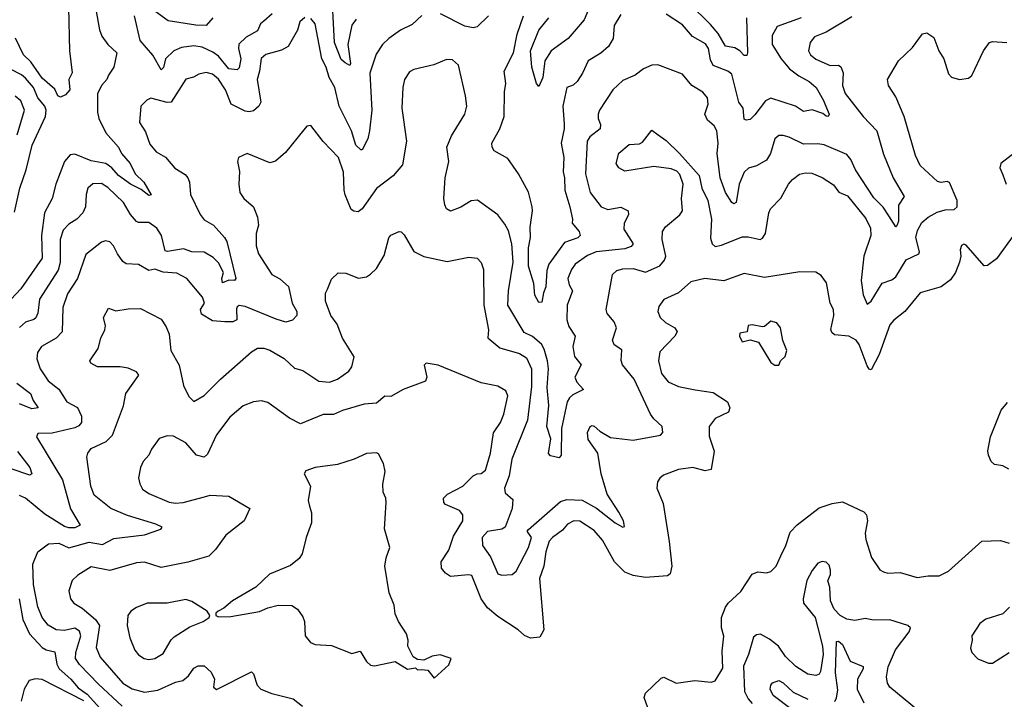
# Model space of a CAD drawing. Extents: x 1843161 to 1959474, y 907081 to 1016326.
# Tile 146 of 256: x 1869396 to 1874193, y 964776 to 968086. Entities that reach past the tile are written whole.
import ezdxf

# ---------------------------------------------------------------- set-up
doc = ezdxf.new("R2010")
doc.units = 0

msp = doc.modelspace()

# ---------------------------------------------------------------- linework, layer by layer
at = {"layer": '0CON20XD'}
for points in [[(1871035, 968087.9), (1871015, 968059.4), (1870995.3, 967965), (1871008.2, 967871.8), (1871005, 967862.9), (1870981.5, 967875), (1870962.7, 967892.7), (1870930.4, 967975), (1870915.3, 968255)], [(1869767.5, 968135), (1869785, 968036.7), (1869796.9, 968005), (1869825.4, 967965.4), (1869869.4, 967925), (1869854.7, 967855.3), (1869829.6, 967815), (1869820.5, 967795), (1869794.4, 967765), (1869775.5, 967725), (1869775.5, 967635), (1869781.1, 967605), (1869816.2, 967535), (1869877.5, 967465), (1869891.9, 967435), (1869935, 967385.7), (1869959.2, 967335), (1870000.9, 967295), (1870036.4, 967233.6), (1870025, 967230), (1869988.3, 967258.3), (1869935.6, 967285), (1869877.5, 967327.5), (1869844.7, 967365), (1869815.8, 967385.8), (1869745, 967399), (1869665, 967431.1), (1869642.4, 967427.6), (1869614, 967395), (1869572.5, 967285), (1869554.2, 967215.8), (1869516.5, 967145), (1869502.3, 967035), (1869505.2, 966924.8), (1869401.3, 966775), (1869354.5, 966725.5)], [(1869633.3, 968145), (1869639.1, 967935), (1869652.3, 967827.7), (1869636.2, 967795), (1869640.9, 967745), (1869619.5, 967720.5), (1869595, 967708.9), (1869581.4, 967715), (1869568, 967748), (1869505, 967800.9), (1869450.3, 967880.3), (1869415.4, 967915), (1869375.2, 967995.2)], [(1870337.5, 968095), (1870305, 968057.1), (1870255, 968058.8), (1870120.1, 968080.1), (1870055, 968127.5)], [(1872166.7, 968135), (1872146.8, 968085), (1872068.5, 967995), (1871985.6, 967935), (1871955, 967886.2), (1871952.8, 967872.8), (1871944.6, 967805), (1871925, 967760), (1871914, 967775), (1871891.8, 967855), (1871884.4, 967935), (1871925, 968034.5), (1871974.6, 968095)], [(1872936.9, 968095), (1872942.5, 967925), (1872938.1, 967911.9), (1872925, 967911.4), (1872904.6, 967934.6), (1872879.3, 967949.3), (1872835, 967957.5), (1872799.3, 968019.3), (1872761.9, 968061.9), (1872656.9, 968165)], [(1873450.5, 968099.5), (1873325, 968025.3), (1873268.1, 968001.9), (1873247.1, 967975), (1873238.9, 967935), (1873248.9, 967915), (1873275, 967893.8), (1873345, 967863.2), (1873385, 967864.5), (1873396.9, 967856.9), (1873407.5, 967827.5), (1873404.8, 967764.8), (1873416.8, 967726.8), (1873505, 967614.6), (1873571.8, 967545), (1873605, 967430.8), (1873651.5, 967315), (1873704.5, 967225), (1873677.9, 967182.1), (1873677.5, 967105), (1873668.8, 967081.2), (1873665, 967076.7), (1873630.5, 967130.5), (1873602.2, 967172.2), (1873557.7, 967217.7), (1873467.6, 967355), (1873445, 967405.3), (1873425, 967429.4), (1873315, 967476.7), (1873285, 967481.9), (1873215, 967479.6), (1873145, 967514.5), (1873115, 967522.7), (1873095, 967521.5), (1873075, 967505.8), (1873053.8, 967435), (1873035, 967402.5), (1872985, 967373.6), (1872946.4, 967363.6), (1872925, 967342.9), (1872901.9, 967285), (1872887.1, 967195), (1872875, 967189.1), (1872865.7, 967195), (1872834, 967245), (1872809.3, 967315), (1872793.6, 967435), (1872798.9, 967485), (1872792.5, 967545), (1872779.6, 967569.6), (1872746.9, 967596.9), (1872733.3, 967625), (1872749.6, 967675), (1872746.5, 967705), (1872725, 967732.7), (1872670.8, 967765), (1872625, 967820.6), (1872505, 967865.6), (1872475, 967864.3), (1872435, 967846.5), (1872395, 967816.4), (1872335, 967790.5), (1872285, 967744.4), (1872220.8, 967645), (1872214, 967626), (1872213.6, 967605), (1872226.2, 967575), (1872224.1, 967555), (1872173.9, 967516.1), (1872160.7, 967495), (1872151.9, 967335), (1872175.4, 967245), (1872229.4, 967175), (1872261.8, 967161.8), (1872325, 967172.1), (1872360, 967155), (1872362.3, 967135), (1872341.4, 967095), (1872339.2, 967065), (1872384.5, 966995), (1872375, 966981.1), (1872345, 966969.2), (1872205, 966955.2), (1872161.8, 966938.2), (1872102.9, 966895), (1872085, 966869.4), (1872067.1, 966825), (1872072.7, 966795), (1872089.1, 966765), (1872064.1, 966695), (1872062, 966625), (1872072, 966592), (1872102.8, 966545), (1872091.6, 966495), (1872099.2, 966445), (1872131.8, 966405), (1872100.4, 966345), (1872110, 966320), (1872142.5, 966285), (1872091.4, 966258.6), (1872074.7, 966245), (1872063.5, 966225), (1872036.2, 966095), (1872034, 965965), (1872025, 965952), (1871981.9, 965961.9), (1871972.5, 965972.5), (1871983.9, 966045), (1871964.7, 966104.7), (1871973.4, 966206.6), (1871966.4, 966295), (1871971.9, 966385), (1871967, 966425), (1871951.4, 966481.3), (1871938.2, 966505), (1871895, 966542.5), (1871853.3, 966563.3), (1871773.5, 966695), (1871776.8, 966765), (1871800.3, 966905), (1871793.6, 966993.6), (1871777.2, 967057.2), (1871759.7, 967089.7), (1871725.5, 967135.5), (1871627.3, 967207.3), (1871595, 967204.2), (1871545, 967172.5), (1871495, 967154.2), (1871476.2, 967165), (1871467.5, 967185), (1871462.2, 967215), (1871468.9, 967315), (1871486.5, 967395), (1871476.9, 967465), (1871499.1, 967520.9), (1871564.3, 967625), (1871574.3, 967665), (1871568, 967715), (1871533.3, 967865), (1871505, 967890), (1871475, 967891.2), (1871414.5, 967865.5), (1871316.4, 967843.6), (1871295, 967832.5), (1871270.6, 967795), (1871263.5, 967755), (1871257.8, 967655), (1871280, 967495), (1871260.6, 967379.4), (1871215.3, 967324.7), (1871135, 967263.5), (1871065, 967165.5), (1871045, 967150.5), (1871023.3, 967153.3), (1871011.7, 967161.7), (1870982.3, 967232.3), (1870976.4, 967255), (1870973.8, 967343.8), (1870949.1, 967415), (1870875, 967492.5), (1870815, 967570), (1870795, 967567.5), (1870781.2, 967548.8), (1870691.7, 967438.3), (1870643, 967397), (1870615, 967388), (1870505, 967434), (1870462.5, 967415), (1870458, 967395), (1870467, 967347), (1870464.4, 967285.6), (1870469.4, 967245), (1870487.5, 967215), (1870535.8, 967175), (1870554.4, 967125), (1870559.4, 967085), (1870548.1, 967045), (1870548.2, 966985), (1870559.1, 966945), (1870625.4, 966845.4), (1870663.4, 966823.4), (1870706.6, 966786.6), (1870723.6, 966705), (1870745.7, 966665), (1870746.9, 966645), (1870725, 966623.1), (1870693.4, 966613.4), (1870645, 966626.9), (1870495, 966688.9), (1870465.4, 966694.6), (1870455, 966687.5), (1870452.7, 966677.3), (1870454, 966625), (1870435, 966615.2), (1870395, 966613.8), (1870335, 966618.7), (1870281.2, 966651.2), (1870276.5, 966675), (1870296.8, 966705), (1870286.1, 966735), (1870210, 966825), (1870161.8, 966851.8), (1870095, 966856.7), (1870055, 966870.7), (1870025, 966863.8), (1869975, 966893.5), (1869915, 966896.4), (1869899.1, 966909.1), (1869872.5, 966945), (1869853.9, 966983.9), (1869835, 967004.3), (1869815, 967008.5), (1869795, 967002.2), (1869718.3, 966941.7), (1869677.9, 966825), (1869628.6, 966751.4), (1869606.8, 966685), (1869602.5, 966565), (1869574.7, 966535.3), (1869502.2, 966495), (1869482.9, 966465), (1869479.1, 966435), (1869496.2, 966385), (1869535, 966326.4), (1869586.5, 966286.5), (1869625.3, 966225.3), (1869677.6, 966197.6), (1869696.7, 966155), (1869698.1, 966125), (1869685, 966107.5), (1869665, 966097.8), (1869555, 966072.5), (1869485, 966070), (1869477.5, 966055), (1869604.8, 965844.8), (1869644.3, 965704.3), (1869691.2, 965625), (1869665, 965612.1), (1869635, 965611.2), (1869615, 965617.4), (1869518.5, 965678.5), (1869425, 965755.4), (1869395, 965768.5)], [(1870785, 968095.8), (1870761.4, 968075), (1870750, 968035), (1870704.6, 967955.4), (1870672.4, 967937.6), (1870595, 967917.1), (1870573, 967897), (1870565.2, 967835), (1870552.9, 967795), (1870570.7, 967685), (1870560.5, 967665), (1870535, 967642.2), (1870515, 967637.3), (1870495, 967640.7), (1870426.8, 967675), (1870399.3, 967745), (1870365, 967796.2), (1870335, 967820.5), (1870305, 967827.9), (1870269.1, 967820.9), (1870243.8, 967806.2), (1870205, 967795.7), (1870135, 967684.2), (1870115, 967681.9), (1870035, 967704), (1870015, 967693.8), (1869986.7, 967665), (1869980, 967585), (1870009.1, 967539.1), (1870030, 967480), (1870061.8, 967441.8), (1870107.1, 967417.1), (1870152.1, 967362.1), (1870202.3, 967332.3), (1870215.5, 967315.5), (1870223.5, 967295), (1870228.5, 967235), (1870275, 967137.1), (1870295, 967111.5), (1870340, 967085), (1870394.4, 967025), (1870405, 967005.8), (1870449.2, 966825), (1870442.5, 966815), (1870415, 966818.1), (1870385, 966804.3), (1870381.6, 966825), (1870388.5, 966855), (1870365, 966901.5), (1870338.4, 966928.4), (1870295, 966953), (1870235, 966956), (1870195, 966970.5), (1870117.1, 966957.1), (1870105, 966960.9), (1870086.4, 967035), (1870065, 967070), (1870025, 967098.9), (1869975, 967098.1), (1869965, 967103.1), (1869936.4, 967136.4), (1869902.8, 967195), (1869825, 967269.3), (1869795, 967287.7), (1869753.4, 967286.6), (1869728.9, 967265), (1869720.8, 967235), (1869717.5, 967175), (1869704.6, 967145), (1869675, 967114.6), (1869635, 967089.6), (1869608.8, 967061.2), (1869592.7, 967015), (1869593.5, 966903.5), (1869583.2, 966866.8), (1869492.5, 966725), (1869484, 966656), (1869475.3, 966634.7), (1869464.6, 966625.4), (1869425, 966612.1), (1869395, 966587.5)], [(1870626.8, 968115), (1870585, 968078.2), (1870568.9, 968065), (1870555, 968032.2), (1870499, 968001), (1870464, 967966), (1870461.6, 967945), (1870472.8, 967895), (1870465, 967852), (1870455, 967840.9), (1870415, 967846.7), (1870365, 967908.6), (1870337.4, 967927.4), (1870285, 967952.7), (1870245, 967958.4), (1870185, 967950.8), (1870147.5, 967935), (1870107.4, 967895), (1870096.5, 967853.5), (1870085, 967842.3), (1870045, 967913.9), (1869982.5, 967985), (1869955, 968104)], [(1871355, 968105.6), (1871308.3, 968061.7), (1871252, 968035), (1871195, 967994.4), (1871164.4, 967965), (1871132.7, 967917.3), (1871102.2, 967825), (1871111.4, 967645), (1871100.4, 967545), (1871092.5, 967505), (1871065, 967452.5), (1871058.3, 967451.7), (1871034.2, 967474.2), (1871012.1, 967545), (1870952.8, 967665), (1870931.9, 967755), (1870904.1, 967804.1), (1870889.2, 967855), (1870868.8, 967895), (1870835.3, 968065.3), (1870815, 968092)], [(1871679.4, 968105), (1871625, 968051.8), (1871605, 968045.9), (1871564, 968055), (1871445.8, 968114.2)], [(1872325, 968110.5), (1872292.9, 968057.1), (1872287.5, 967995), (1872265, 967955.6), (1872227.7, 967922.3), (1872165.6, 967885), (1872138.1, 967825), (1872111.4, 967785), (1872093, 967767), (1872062.2, 967755), (1872041.8, 967665), (1872048, 967578), (1872049.2, 967555), (1872033.8, 967485), (1872046.6, 967415), (1872044, 967345), (1872051.1, 967315), (1872052.3, 967255), (1872076.9, 967175), (1872089.6, 967115), (1872087.8, 967095), (1872122.1, 967055), (1872127.3, 967035), (1872115, 967023.1), (1872049.8, 967000.2), (1871974, 966896), (1871964.1, 966864.1), (1871959.6, 966785), (1871947.7, 966755), (1871940.3, 966709.7), (1871925, 966708.9), (1871905.4, 966745), (1871901.2, 966801.2), (1871874.8, 966885), (1871874.4, 966975), (1871885.2, 967025), (1871882.3, 967075), (1871894.1, 967155), (1871892.1, 967175), (1871875.2, 967245.2), (1871826, 967335), (1871775, 967409.6), (1871707.2, 967447.2), (1871697.5, 967465), (1871696.2, 967485), (1871736, 967555), (1871756, 967615), (1871757.4, 967735), (1871764.7, 967775), (1871755.9, 967835), (1871801.8, 967925), (1871820, 968015), (1871850, 968105)], [(1873203.8, 968095), (1873086.5, 968053.5), (1873061.3, 968008.7), (1873062.6, 967965), (1873105, 967895.5), (1873147.1, 967847.1), (1873192.5, 967812.5), (1873241.8, 967785), (1873275.7, 967755.8), (1873310.5, 967695), (1873339.6, 967625), (1873335.3, 967614.7), (1873325, 967615.5), (1873308.9, 967628.9), (1873256.4, 967646.4), (1873215, 967638.4), (1873175, 967664), (1873055, 967703.4), (1873028.8, 967691.2), (1872978, 967622), (1872955, 967600.5), (1872935, 967596.9), (1872925, 967602), (1872921.4, 967655), (1872900, 967685), (1872865, 967820), (1872845.7, 967835), (1872775, 967863.1), (1872760.9, 967890.9), (1872751.2, 967945), (1872737.6, 967967.6), (1872673.4, 968003.4), (1872625, 968060.4), (1872545, 968113.5)], [(1870895, 966773.3), (1870915, 966822.5), (1870947.5, 966852.5), (1870985, 966850.8), (1871047.3, 966827.3), (1871085, 966834.4), (1871105, 966845.8), (1871134.2, 966875), (1871172.4, 966937.6), (1871195, 967023.3), (1871205, 967036.2), (1871245, 967053.8), (1871255, 967053.3), (1871268.8, 967038.8), (1871316.7, 966956.7), (1871365, 966932.5), (1871478.3, 966908.3), (1871585, 966928.6), (1871624.3, 966924.3), (1871645, 966903.3), (1871655, 966870), (1871656.7, 966695), (1871680, 966575), (1871677.2, 966537.2), (1871735, 966487.1), (1871830.9, 966460.9), (1871865, 966439.5), (1871888.8, 966385), (1871889.6, 966299.6), (1871869.6, 966135), (1871793.7, 965945), (1871780, 965865), (1871757.9, 965805), (1871761.1, 965781.1), (1871798.8, 965748.8), (1871795.4, 965705), (1871760.5, 965615), (1871745, 965604.9), (1871675, 965594.1), (1871649, 965565), (1871650.2, 965525), (1871689.5, 965469.5), (1871725, 965388), (1871745, 965380), (1871795.9, 965384.1), (1871815, 965400), (1871874.3, 965515), (1871889.1, 965565), (1871869, 965595), (1871875, 965603.3), (1872030.6, 965739.4), (1872061.4, 965748.6), (1872136.3, 965746.3), (1872206.6, 965706.6), (1872296.9, 965635), (1872335, 965614), (1872343, 965617), (1872337.3, 965645), (1872315, 965687.5), (1872257.9, 965775), (1872229.1, 965875), (1872212.5, 965975), (1872165, 966041.2), (1872162.7, 966075), (1872175.7, 966104.3), (1872185, 966109.2), (1872195, 966105.8), (1872222.3, 966082.3), (1872275, 966051.2), (1872385, 966038.8), (1872517.3, 966062.7), (1872530, 966075), (1872525.5, 966105.5), (1872485, 966142.9), (1872470, 966165), (1872390.4, 966335), (1872332.5, 966405), (1872325.6, 966425.6), (1872328.8, 966478.8), (1872292.7, 966502.7), (1872284.4, 966524.4), (1872304, 966585), (1872292, 966615), (1872257.5, 966655), (1872253.1, 966675), (1872284.6, 966845.4), (1872305, 966864.4), (1872335, 966872.9), (1872385, 966873.8), (1872445, 966856.2), (1872515, 966887.1), (1872538.2, 966915), (1872544.6, 966935), (1872526.5, 967015), (1872526.9, 967055), (1872542.9, 967077.1), (1872612.9, 967135), (1872624.6, 967155.4), (1872620, 967215), (1872628.6, 967285), (1872612.4, 967332.4), (1872597.8, 967347.8), (1872569.7, 967359.7), (1872485, 967371.1), (1872345, 967348.8), (1872315, 967364), (1872301.4, 967385), (1872315, 967436.2), (1872365, 967477.5), (1872415, 967481.4), (1872430.9, 967489.1), (1872475, 967547.5), (1872506, 967525), (1872545, 967497.1), (1872611.2, 967435), (1872706.7, 967326.7), (1872719.5, 967265), (1872749.2, 967205), (1872765.7, 967115), (1872761.8, 967021.8), (1872769.6, 966995), (1872785, 966981.2), (1872815, 966987.3), (1872915, 967027.7), (1872945, 967028.2), (1873004.2, 967015.8), (1873015, 967022), (1873029.2, 967045), (1873045.3, 967145), (1873053.8, 967165), (1873104, 967216), (1873141.9, 967285), (1873161.7, 967308.3), (1873195, 967334.4), (1873225, 967340.4), (1873255, 967338.5), (1873305, 967317.1), (1873360.9, 967280.9), (1873386, 967246), (1873428.2, 967228.3), (1873518.2, 967118.2), (1873540.8, 967070.8), (1873542.4, 967035), (1873509, 966935), (1873494.7, 966815), (1873505.9, 966745.9), (1873525, 966700), (1873545, 966714.4), (1873597.9, 966802.1), (1873645, 966819.2), (1873665, 966834.3), (1873715, 966915.9), (1873777.1, 966945), (1873779.5, 966955), (1873762.1, 967025), (1873770.6, 967059.4), (1873791.8, 967098.3), (1873821.1, 967125), (1873865, 967148.4), (1873905, 967159.4), (1873949.1, 967160.9), (1873963.3, 967175), (1873962.9, 967205), (1873925, 967292.5), (1873915, 967297.8), (1873885, 967292.9), (1873868.1, 967298.1), (1873782.2, 967375), (1873759.5, 967425), (1873704.6, 967614.6), (1873665, 967710), (1873628.8, 967765), (1873623.8, 967795), (1873678, 967885), (1873745, 967951.2), (1873795, 968016.2), (1873815, 968022.5), (1873848.8, 967998.8), (1873873.6, 967935), (1873898.2, 967895), (1873921.5, 967821.5), (1873935, 967805.7), (1873975, 967794.2), (1874018.3, 967801.7), (1874035, 967813.8), (1874090.8, 967935), (1874121.2, 967975), (1874135, 967980), (1874204.3, 967974.3)], [(1869370.9, 967149.1), (1869396.5, 967265), (1869428.3, 967355), (1869457.6, 967475), (1869522.7, 967615), (1869525.6, 967645), (1869518.5, 967665), (1869485.5, 967705), (1869463.2, 967755), (1869425, 967800.3), (1869405, 967816.7), (1869300.1, 967870.1)], [(1869383.4, 967525), (1869419.1, 967645), (1869401.3, 967691.3), (1869375, 967712.9)], [(1874304, 967485), (1874175.8, 967385), (1874171.4, 967365), (1874185, 967330), (1874201.2, 967285)], [(1874244, 967045), (1874155, 966921.2), (1874110.7, 966889.3), (1874095, 966887.5), (1874007.7, 966987.7), (1873995, 966992.5), (1873985, 966986.7), (1873977.5, 966965), (1873981.2, 966935), (1873974, 966905), (1873955.7, 966855), (1873931.1, 966818.9), (1873885, 966784.4), (1873783.7, 966756.3), (1873708.1, 966665), (1873655, 966622.9), (1873635, 966599.2), (1873583.9, 966455), (1873545, 966381.2), (1873535, 966383.3), (1873525, 966400), (1873485, 966503.8), (1873470.8, 966525), (1873435, 966544.4), (1873365, 966550.6), (1873352.2, 966562.2), (1873347.6, 966577.6), (1873363.1, 966645), (1873360.8, 966675), (1873344.2, 966705), (1873326, 966805), (1873300.9, 966840.9), (1873275, 966856.7), (1873197.5, 966857.5), (1873025, 966830.8), (1872925, 966850.6), (1872826.3, 966813.7), (1872733.9, 966826.1), (1872665, 966810), (1872605, 966755.4), (1872535, 966722.9), (1872510.3, 966689.7), (1872505.7, 966665), (1872515.8, 966635), (1872541.7, 966611.7), (1872587.5, 966585), (1872599.4, 966565), (1872588.6, 966545), (1872515, 966468.6), (1872508.2, 966425), (1872522.1, 966362.1), (1872555, 966322.5), (1872605, 966298.8), (1872686.2, 966283.8)], [(1869895, 964743.1), (1869780.4, 964850.4), (1869687.2, 964945), (1869668.6, 964975), (1869670, 965005), (1869693.8, 965085), (1869688.2, 965108.2), (1869665, 965123.1), (1869615, 965110.6), (1869574.3, 965115), (1869535, 965137.5), (1869506.4, 965175), (1869485, 965226), (1869463.1, 965335), (1869460.3, 965435), (1869484.5, 965495), (1869536.6, 965533.4), (1869586.4, 965536.4), (1869635, 965513.6), (1869735, 965540.9), (1869799.6, 965530.4), (1869855, 965559.8), (1870005, 965577.9), (1870083.3, 965605), (1870090, 965615), (1870058.9, 965628.9), (1869920.8, 965670.8), (1869839.5, 965705), (1869759.8, 965769.8), (1869743.5, 965813.5), (1869723.5, 965955), (1869728.6, 965975), (1869745, 965997.1), (1869817.9, 966032.1), (1869847.8, 966062.2), (1869902.2, 966205), (1869912.9, 966265), (1869976.2, 966355), (1869965, 966371.2), (1869925, 966389.2), (1869885, 966395.6), (1869775.6, 966395.6), (1869742.7, 966412.7), (1869738.8, 966425), (1869779.2, 966485), (1869792, 966535), (1869810.8, 966575), (1869814, 966595), (1869804.1, 966635.9), (1869828.3, 966681.7), (1869865, 966668.6), (1869925, 966677.8), (1869985, 966678.9), (1870085, 966628), (1870110.3, 966590.3), (1870124.2, 966555), (1870132.9, 966475), (1870173.7, 966403.7), (1870193.8, 966303.8), (1870220.5, 966250.5), (1870245, 966227.1), (1870295, 966256.2), (1870374.4, 966335.6), (1870525, 966468.8), (1870554.2, 966485.8), (1870585.6, 966485.6), (1870615, 966477.1), (1870685, 966436.2), (1870735, 966389.6), (1870775, 966376.9), (1870852.9, 966325), (1870905, 966320.4), (1870945, 966335.4), (1870998.9, 966375), (1871014.4, 966395), (1871025.5, 966444.5), (1870968.2, 966535), (1870942.7, 966602.7), (1870912.3, 966645), (1870885.6, 966715), (1870885.7, 966754.3), (1870895, 966773.3)], [(1873095, 966403.3), (1873103.3, 966425), (1873125.8, 966445), (1873132.9, 966475), (1873114.3, 966524.3), (1873102.5, 966585), (1873085, 966610), (1873055, 966617.5), (1873025, 966591.2), (1873015, 966590), (1872965, 966600), (1872945, 966596.2), (1872940, 966565), (1872905, 966560), (1872902.5, 966545), (1872915, 966517.5), (1872955, 966527.5), (1872996.1, 966516.1), (1873056.1, 966416.1), (1873075, 966403.8), (1873095, 966403.3)], [(1872686.2, 966283.8), (1872775, 966270.6), (1872844.4, 966224.4), (1872856, 966195), (1872848.8, 966175), (1872785, 966144.2), (1872754.3, 966105), (1872755, 966057.5), (1872780, 965985), (1872764.4, 965895.6), (1872735, 965888.9), (1872675, 965904.4), (1872605, 965895.6), (1872533, 965867), (1872515, 965853.3), (1872503.8, 965835), (1872500.8, 965805), (1872530.3, 965730.3), (1872559.5, 965545), (1872573.1, 965425), (1872565, 965386.7), (1872552, 965378), (1872445, 965370), (1872385, 965378.5), (1872345, 965395.5), (1872293.3, 965445), (1872235, 965551.1), (1872195, 965597.7), (1872125, 965644.3), (1872095, 965645.5), (1872065, 965629.5), (1872040.8, 965599.2), (1871991.1, 965565), (1871975, 965545.6), (1871959.1, 965495), (1871950, 965425), (1871928.6, 965365), (1871950, 965115), (1871930.5, 965079.5), (1871885, 965074.3), (1871855, 965087.5), (1871825, 965114.4), (1871725, 965178.9), (1871675, 965221.1), (1871644.7, 965265), (1871598.5, 965378.5), (1871583.1, 965383.1), (1871495, 965374.3), (1871470.2, 965390.2), (1871451.9, 965415), (1871449.4, 965445), (1871486.7, 965503.3), (1871508.8, 965571.2), (1871554.4, 965645), (1871555.6, 965675), (1871539.4, 965695), (1871470.8, 965725), (1871462.9, 965735), (1871460.8, 965755), (1871480, 965775), (1871555.3, 965814.7), (1871605, 965864.4), (1871625, 965874.3), (1871645, 965875.8), (1871665, 965892), (1871690.4, 965975), (1871705, 966073.8), (1871739.1, 966125), (1871755.5, 966165), (1871774.2, 966254.2), (1871765, 966278), (1871725, 966301.9), (1871645, 966317.3), (1871435, 966404), (1871377, 966413), (1871367, 966403), (1871380, 966345), (1871372.5, 966325), (1871265, 966285.6), (1871205, 966251.4), (1871175, 966252), (1871135, 966218.6), (1871075, 966213.1), (1870968.1, 966181.9), (1870925, 966163.6), (1870875, 966164), (1870765, 966117.8), (1870710, 966145), (1870605, 966221.9), (1870575, 966230), (1870535, 966225.6), (1870485, 966205.6), (1870419.8, 966150.2), (1870354.5, 966065), (1870310.5, 965969.5), (1870294.4, 965955.6), (1870257.1, 965965), (1870205, 966025.6), (1870145, 966057.1), (1870115, 966060), (1870075, 966045.8), (1870038, 965995), (1870025.5, 965964.5), (1869997.1, 965935), (1869984.4, 965905), (1869975.8, 965855), (1869981.9, 965825), (1869995, 965800), (1870025, 965777.8), (1870125, 965736.9), (1870155, 965731.1), (1870193.3, 965735), (1870297, 965763), (1870325, 965770), (1870415, 965765.6), (1870516.7, 965705), (1870490, 965645), (1870400.6, 965575), (1870350.6, 965505), (1870317, 965473), (1870216.1, 965443.9), (1870085, 965417.5), (1870004.4, 965444.4), (1869965, 965441.4), (1869835, 965404.1), (1869745, 965420.9), (1869679.8, 965380.2), (1869651.9, 965355), (1869635.6, 965305), (1869643.1, 965265), (1869660.8, 965245), (1869700.4, 965220.4), (1869765.4, 965165.4), (1869785.2, 965135), (1869768.9, 965028.9), (1869788.8, 964981.2), (1869898.8, 964855), (1869945, 964827.9), (1870005, 964810.5), (1870068.7, 964821.3), (1870155, 964859.1), (1870191.4, 964868.6), (1870219.4, 964890.6), (1870245, 964928.1), (1870265, 964940), (1870295, 964938.6), (1870329.2, 964909.2), (1870345.8, 964875), (1870340, 964835), (1870354.3, 964824.3), (1870525, 964910), (1870535, 964900), (1870553.5, 964845), (1870571.4, 964825), (1870624.7, 964804.7), (1870729.2, 964779.2), (1870773.6, 964743.6)], [(1869382.5, 966315), (1869449.5, 966265), (1869462.1, 966232.1), (1869487.1, 966195), (1869455, 966190), (1869395, 966215.3)], [(1874215, 965896.2), (1874185, 965913.8), (1874145, 965920), (1874128.8, 965935), (1874115.8, 965965.8), (1874113, 965987), (1874125.8, 966054.2), (1874177.1, 966185), (1874207.6, 966222.4)], [(1869385, 965982.3), (1869445.4, 965905), (1869455.4, 965875), (1869445, 965867.1), (1869355, 965899.4)], [(1871415, 964880), (1871486.4, 964943.6), (1871497.5, 964975), (1871445, 964993.3), (1871405, 964986.7), (1871365, 964967.5), (1871335, 964970), (1871313.8, 964983.8), (1871287.5, 965035), (1871288, 965065), (1871280, 965095), (1871241.2, 965155), (1871225, 965192.5), (1871220.8, 965235), (1871195.4, 965295.4), (1871175.4, 965425), (1871181.1, 965465), (1871200, 965515), (1871174.1, 965605.9), (1871181.2, 965735), (1871180, 965755), (1871166.2, 965785), (1871164.6, 965824.6), (1871177.3, 965885), (1871168.2, 965925), (1871145, 965971.4), (1871135, 965976.9), (1871085, 965972.9), (1871025, 965945.7), (1870945, 965920), (1870835.7, 965904.3), (1870790.7, 965889.3), (1870782.5, 965875), (1870812.5, 965815), (1870802.2, 965745), (1870807.5, 965717.5), (1870817.1, 965685), (1870817.1, 965635), (1870791.4, 965565), (1870772.5, 965485), (1870757.9, 965462.1), (1870715, 965427.5), (1870613.3, 965385), (1870547.3, 965322.7), (1870432.5, 965255), (1870390.7, 965219.3), (1870362.5, 965205), (1870352.5, 965195), (1870352.5, 965185), (1870365, 965177.5), (1870425, 965180), (1870565, 965203.3), (1870605, 965221.2), (1870655, 965234), (1870722.7, 965232.7), (1870750, 965215), (1870775, 965177.5), (1870783.8, 965155), (1870786.7, 965085), (1870812.3, 965052.3), (1870835, 965043.8), (1870915, 965038), (1871015, 965000), (1871055, 965010), (1871085, 964960), (1871105, 964942.5), (1871125, 964940), (1871225, 964960), (1871285, 964922.5), (1871325, 964930), (1871335, 964920), (1871351.7, 964921.7), (1871385, 964917.5), (1871415, 964880)], [(1872456.7, 964735), (1872439.2, 964785), (1872444.3, 964805.7), (1872520.9, 964879.1), (1872535, 964884), (1872595, 964854.4), (1872685, 964868.6), (1872765, 964860), (1872785, 964866.7), (1872821.5, 964928.5), (1872818.8, 965011.2), (1872825.7, 965084.3), (1872814.4, 965125), (1872815.6, 965175), (1872834.5, 965225.5), (1872847.5, 965245), (1872908.6, 965301.4), (1872964.1, 965385.9), (1872992.3, 965397.7), (1873035, 965392.5), (1873055, 965399.2), (1873081.9, 965425), (1873103.5, 965475), (1873128.2, 965525), (1873150.1, 965589.9), (1873184.1, 965625.9), (1873291.3, 965708.7), (1873355, 965730.5), (1873405, 965737.5), (1873508.9, 965688.9), (1873522, 965675), (1873527.1, 965645), (1873515.6, 965585), (1873518.6, 965555), (1873546.4, 965466.4), (1873586.7, 965406.7), (1873605, 965396.7), (1873625, 965390), (1873685, 965394.3), (1873768.8, 965368.8), (1873822.6, 965377.4), (1873875, 965376.9), (1873920.3, 965399.7), (1874084, 965546), (1874175, 965549.2), (1874216.8, 965536.8)], [(1873775, 964720), (1873635.7, 964835), (1873624.4, 964855), (1873618.9, 964885), (1873626.7, 964935), (1873663.1, 965016.9), (1873729.2, 965105), (1873735.8, 965125), (1873723.3, 965135), (1873635, 965163.3), (1873555, 965161.9), (1873515, 965169.4), (1873465, 965159.5), (1873425, 965167.1), (1873393.5, 965185), (1873363.5, 965215), (1873346.7, 965255), (1873342.4, 965322.4), (1873333.2, 965353.2), (1873345.4, 965384.6), (1873346.2, 965405), (1873339.1, 965429.1), (1873325, 965444.3), (1873305, 965447.1), (1873285, 965438.6), (1873256.1, 965403.9), (1873230.9, 965355), (1873213.1, 965265), (1873215, 965244.4), (1873270.9, 965175), (1873285.2, 965124.8), (1873307.4, 965035), (1873309.6, 964995), (1873298, 964912), (1873290.6, 964899.4), (1873275, 964892.9), (1873235, 964898.9), (1873176.5, 964936.5), (1873127.5, 964985), (1873093.3, 965035), (1873049.6, 965069.6), (1873005, 965093.3), (1872985, 965090), (1872971.8, 965078.2), (1872946.6, 964995), (1872921.7, 964938.3), (1872926.9, 964815), (1872945, 964778.8), (1872965, 964756)], [(1869394.2, 965265), (1869410.9, 965165), (1869444.3, 965095), (1869505, 965027.8), (1869525, 965016.9), (1869567.3, 965007.3), (1869576.8, 964946.8), (1869589.2, 964925), (1869645.3, 964875), (1869681.5, 964831.5), (1869725, 964800.6), (1869786.4, 964733.6)], [(1870025, 964970), (1870055, 964974.5), (1870095, 964999.4), (1870134.2, 965065.8), (1870149.4, 965080.6), (1870225, 965129.5), (1870290, 965155), (1870320, 965175), (1870323.3, 965185), (1870308.8, 965205), (1870235, 965253.1), (1870205, 965262.2), (1870115, 965243.9), (1870017.5, 965245), (1869965, 965223.1), (1869938, 965205), (1869922.5, 965185), (1869920.6, 965135), (1869932.9, 965075), (1869957.1, 965015), (1869975, 964992.5), (1870003.3, 964975), (1870025, 964970)], [(1874218.6, 965225), (1874185, 965193.3), (1874102.7, 965167.3), (1874073.1, 965145), (1874034, 965085), (1874036.2, 965065), (1874027.5, 965025), (1874033.9, 965003.9), (1874063.9, 964973.9), (1874115, 964952.5), (1874135, 964952.5), (1874216.7, 965005)], [(1873366.7, 964765), (1873376.1, 964783.9), (1873381.2, 964821.2), (1873371.2, 964905), (1873375, 965058.2), (1873385, 965059.2), (1873405, 965042.5), (1873441.9, 964961.9), (1873505.3, 964935.3), (1873506, 964925), (1873477, 964875), (1873476.7, 964825), (1873509, 964759)], [(1869708.5, 964768.5), (1869505, 964872.4), (1869474.1, 964875.9), (1869441.8, 964868.2), (1869418, 964825), (1869403.4, 964766.6)], [(1873158.8, 964725), (1873067.6, 964795), (1873051.9, 964825), (1873055.2, 964844.8), (1873064.3, 964855.7), (1873095, 964867.3), (1873115.9, 964855.9), (1873165, 964810.7), (1873235, 964776.2)]]:
    msp.add_lwpolyline(points, dxfattribs=at)

doc.saveas('drawing.dxf')
